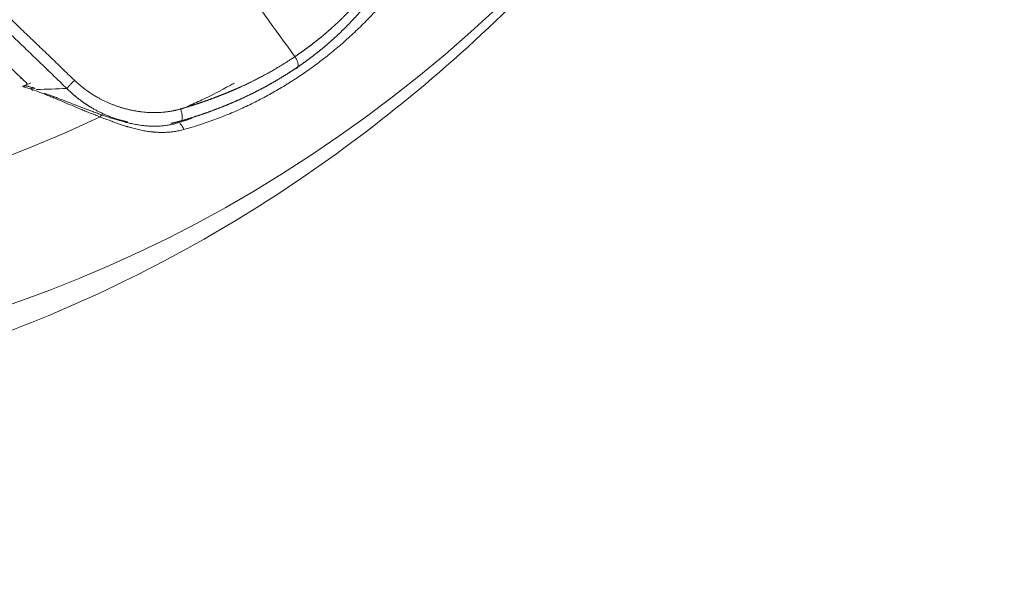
# Model space of a CAD drawing. Header units: millimetres. Extents: x 0 to 594, y 0 to 420.
# Tile 120 of 256: x 220.58 to 225.56, y 301.1 to 303.87. Entities that reach past the tile are written whole.
import ezdxf

# ---------------------------------------------------------------- set-up
doc = ezdxf.new("R2010")
doc.units = ezdxf.units.MM
doc.layers.add('1', color=7, linetype='Continuous', true_color=0xffffff)

msp = doc.modelspace()

# ---------------------------------------------------------------- linework, layer by layer
at = {"layer": '1', "color": 155, "linetype": 'Continuous', "lineweight": 18}
for p, q in [((220.5895, 303.5796), (220.587, 303.5749)), ((220.587, 303.5749), (220.5875, 303.5744))]:
    msp.add_line(p, q, dxfattribs=at)
at = {"layer": '1', "color": 155, "linetype": 'Continuous', "lineweight": 13}
for centre, major_axis, ratio, start_param, end_param in [((218.5069, 310.604), (0.0064, -8.51), 0.848592, 5.766237, 7.204867), ((218.5069, 310.604), (0.0059, -7.79), 0.848592, 5.767081, 6.667092), ((220.643, 303.4792), (0.0156, 0.0475), 0.714267, 6.239727, 6.919134), ((220.9852, 303.3458), (0.0166, 0.0472), 0.2708, 6.029976, 7.04965), ((221.3925, 303.3044), (-0.0146, 0.0478), 0.463657, 4.874603, 5.727442)]:
    msp.add_ellipse(centre, major_axis=major_axis, ratio=ratio, start_param=start_param, end_param=end_param, dxfattribs=at)
at = {"layer": '1', "color": 155, "linetype": 'Continuous', "lineweight": 18}
msp.add_ellipse((218.2687, 310.6038), major_axis=(-0.0057, 7.5807), ratio=0.848592, start_param=3.510945, end_param=3.517898, dxfattribs=at)
for points, knots in [([(214.2969, 303.0434), (214.3879, 302.9813), (214.691, 302.7849), (215.2283, 302.4981), (215.9152, 302.2165), (216.6221, 302.0126), (217.3415, 301.887), (218.0669, 301.8408), (218.7917, 301.8737), (219.5095, 301.9854), (220.2141, 302.1745), (220.8994, 302.4393), (221.5596, 302.7775), (222.189, 303.1862), (222.782, 303.662), (223.3334, 304.2009), (223.838, 304.7982), (224.2912, 305.4486), (224.6888, 306.1462), (225.027, 306.8847), (225.3027, 307.6574), (225.4664, 308.2783), (225.5399, 308.6385), (225.5569, 308.7282)], [0, 0, 0, 0, 0.022133, 0.072859, 0.123462, 0.173882, 0.224139, 0.274271, 0.324323, 0.374345, 0.424381, 0.474486, 0.524703, 0.575065, 0.62559, 0.676281, 0.727129, 0.778118, 0.829227, 0.880433, 0.931716, 0.983057, 1, 1, 1, 1]), ([(216.3588, 307.6421), (216.3831, 307.6188), (216.4322, 307.5717), (216.5067, 307.5001), (216.5829, 307.4269), (216.6609, 307.352), (216.7406, 307.2754), (216.8221, 307.1971), (216.9054, 307.1172), (216.9903, 307.0355), (217.077, 306.9522), (217.1655, 306.8672), (217.2557, 306.7806), (217.3477, 306.6922), (217.4414, 306.6022), (217.5368, 306.5105), (217.634, 306.4171), (217.7329, 306.3221), (217.8336, 306.2253), (217.936, 306.1269), (218.0401, 306.0268), (218.146, 305.925), (218.2537, 305.8216), (218.3631, 305.7164), (218.4729, 305.6108), (218.5821, 305.5059), (218.6894, 305.4028), (218.7948, 305.3014), (218.8985, 305.2019), (219.0003, 305.104), (219.1003, 305.008), (219.1985, 304.9137), (219.2948, 304.8212), (219.3893, 304.7304), (219.4821, 304.6414), (219.573, 304.5541), (219.662, 304.4686), (219.7493, 304.3849), (219.8347, 304.3029), (219.9183, 304.2227), (220.0001, 304.1443), (220.0801, 304.0676), (220.1583, 303.9927), (220.2346, 303.9195), (220.3091, 303.8481), (220.3818, 303.7785), (220.4527, 303.7106), (220.5217, 303.6445), (220.5671, 303.601), (220.5895, 303.5796)], [0, 0, 0, 0, 0.0172, 0.034813, 0.052838, 0.071276, 0.090126, 0.10939, 0.129065, 0.149154, 0.169655, 0.190569, 0.211895, 0.233634, 0.255786, 0.278351, 0.301328, 0.324717, 0.34852, 0.372735, 0.397363, 0.422403, 0.447856, 0.473722, 0.5, 0.525798, 0.551164, 0.576098, 0.6006, 0.624671, 0.648311, 0.671518, 0.694294, 0.716638, 0.738551, 0.760032, 0.781081, 0.801698, 0.821884, 0.841638, 0.860961, 0.879851, 0.89831, 0.916338, 0.933934, 0.951098, 0.96783, 0.984131, 1, 1, 1, 1]), ([(216.8497, 307.4598), (216.8582, 307.4516), (216.8758, 307.4349), (216.9024, 307.4095), (216.9294, 307.3837), (216.9566, 307.3578), (216.9837, 307.3318), (217.011, 307.3057), (217.0383, 307.2796), (217.0657, 307.2534), (217.0931, 307.2272), (217.1205, 307.2008), (217.1481, 307.1744), (217.1757, 307.1479), (217.2033, 307.1214), (217.231, 307.0948), (217.2588, 307.0681), (217.2867, 307.0413), (217.3145, 307.0145), (217.3425, 306.9876), (217.3705, 306.9606), (217.3986, 306.9336), (217.4267, 306.9065), (217.4549, 306.8793), (217.4831, 306.8521), (217.5115, 306.8247), (217.5398, 306.7973), (217.5683, 306.7699), (217.5967, 306.7424), (217.6253, 306.7148), (217.6539, 306.6871), (217.6826, 306.6593), (217.7113, 306.6315), (217.7401, 306.6037), (217.7689, 306.5757), (217.7978, 306.5477), (217.8268, 306.5196), (217.8558, 306.4914), (217.8849, 306.4632), (217.9141, 306.4349), (217.9433, 306.4065), (217.9726, 306.3781), (218.0019, 306.3496), (218.0313, 306.321), (218.0608, 306.2924), (218.0903, 306.2637), (218.1199, 306.2349), (218.1495, 306.206), (218.1792, 306.1771), (218.209, 306.1481), (218.2388, 306.1191), (218.2687, 306.0899), (218.2986, 306.0607), (218.3286, 306.0315), (218.3587, 306.0021), (218.3888, 305.9727), (218.419, 305.9433), (218.4493, 305.9137), (218.4796, 305.8841), (218.51, 305.8544), (218.5404, 305.8247), (218.5709, 305.7949), (218.6015, 305.765), (218.6321, 305.7351), (218.6628, 305.705), (218.6935, 305.675), (218.7362, 305.6332), (218.7908, 305.5797), (218.8574, 305.5146), (218.9239, 305.4495), (218.9904, 305.3844), (219.0569, 305.3193), (219.1235, 305.2542), (219.19, 305.1891), (219.2565, 305.124), (219.323, 305.0589), (219.3896, 304.9938), (219.4561, 304.9287), (219.5226, 304.8636), (219.5891, 304.7985), (219.6556, 304.7334), (219.7222, 304.6683), (219.7777, 304.614), (219.8222, 304.5704), (219.8558, 304.5377), (219.8892, 304.505), (219.9226, 304.4725), (219.9559, 304.44), (219.9891, 304.4076), (220.0223, 304.3753), (220.0554, 304.3431), (220.0884, 304.311), (220.1214, 304.279), (220.1543, 304.2471), (220.1871, 304.2152), (220.2198, 304.1835), (220.2525, 304.1518), (220.285, 304.1203), (220.3176, 304.0888), (220.35, 304.0574), (220.3824, 304.0262), (220.4147, 303.995), (220.4469, 303.9638), (220.479, 303.9328), (220.5111, 303.9019), (220.5431, 303.8711), (220.575, 303.8403), (220.6068, 303.8096), (220.6386, 303.7791), (220.6703, 303.7486), (220.7019, 303.7182), (220.7334, 303.6879), (220.7649, 303.6577), (220.7962, 303.6275), (220.8275, 303.5975), (220.8484, 303.5775), (220.8588, 303.5675)], [0, 0, 0, 0, 0.006343, 0.013024, 0.019721, 0.026434, 0.033163, 0.039909, 0.046671, 0.05345, 0.060245, 0.067056, 0.073884, 0.080728, 0.087588, 0.094465, 0.101358, 0.108268, 0.115194, 0.122137, 0.129095, 0.136071, 0.143062, 0.15007, 0.157095, 0.164135, 0.171193, 0.178266, 0.185356, 0.192463, 0.199586, 0.206725, 0.213881, 0.221053, 0.228242, 0.235447, 0.242668, 0.249906, 0.257161, 0.264431, 0.271719, 0.279022, 0.286343, 0.293679, 0.301032, 0.308402, 0.315788, 0.32319, 0.330609, 0.338045, 0.345496, 0.352965, 0.36045, 0.367951, 0.375469, 0.383003, 0.390554, 0.398121, 0.405705, 0.413305, 0.420922, 0.428555, 0.436205, 0.443871, 0.451553, 0.459253, 0.466968, 0.483627, 0.500285, 0.516943, 0.533601, 0.550259, 0.566917, 0.583574, 0.600232, 0.616889, 0.633546, 0.650202, 0.666859, 0.683516, 0.700172, 0.716828, 0.733484, 0.741892, 0.750279, 0.758646, 0.766992, 0.775318, 0.783622, 0.791906, 0.80017, 0.808412, 0.816634, 0.824835, 0.833016, 0.841176, 0.849314, 0.857433, 0.86553, 0.873607, 0.881663, 0.889698, 0.897712, 0.905706, 0.913678, 0.92163, 0.929561, 0.937471, 0.94536, 0.953229, 0.961076, 0.968903, 0.976708, 0.984493, 0.992257, 1, 1, 1, 1]), ([(221.9722, 303.6869), (221.9734, 303.6877), (221.9759, 303.6895), (221.9797, 303.692), (221.9835, 303.6946), (221.9872, 303.6972), (221.9908, 303.6997), (221.9945, 303.7023), (221.9981, 303.7049), (222.0017, 303.7074), (222.0053, 303.7099), (222.0089, 303.7125), (222.0124, 303.715), (222.0159, 303.7175), (222.0193, 303.72), (222.0228, 303.7225), (222.0262, 303.725), (222.0296, 303.7275), (222.0329, 303.73), (222.0363, 303.7324), (222.0396, 303.7349), (222.0428, 303.7373), (222.0461, 303.7398), (222.0493, 303.7422), (222.0525, 303.7447), (222.0557, 303.7471), (222.0589, 303.7495), (222.062, 303.7519), (222.0651, 303.7543), (222.0682, 303.7567), (222.0712, 303.759), (222.0743, 303.7614), (222.0773, 303.7638), (222.0802, 303.7661), (222.0832, 303.7685), (222.0861, 303.7708), (222.089, 303.7731), (222.0919, 303.7754), (222.0947, 303.7777), (222.0976, 303.78), (222.1004, 303.7823), (222.1032, 303.7846), (222.1059, 303.7868), (222.1087, 303.7891), (222.1114, 303.7913), (222.1141, 303.7936), (222.1167, 303.7958), (222.1194, 303.798), (222.122, 303.8002), (222.1246, 303.8024), (222.1271, 303.8046), (222.1297, 303.8067), (222.1322, 303.8089), (222.1347, 303.811), (222.1372, 303.8132), (222.1396, 303.8153), (222.1421, 303.8174), (222.1445, 303.8195), (222.1469, 303.8216), (222.1492, 303.8237), (222.1516, 303.8257), (222.1539, 303.8278), (222.1562, 303.8298), (222.1585, 303.8319), (222.1607, 303.8339), (222.163, 303.8359), (222.1652, 303.8379), (222.1674, 303.8399), (222.1696, 303.8419), (222.1717, 303.8438), (222.1738, 303.8458), (222.1759, 303.8477), (222.178, 303.8496), (222.1801, 303.8515), (222.1821, 303.8534), (222.1842, 303.8553), (222.1862, 303.8572), (222.1881, 303.8591), (222.1901, 303.8609), (222.192, 303.8627), (222.194, 303.8646), (222.1959, 303.8664), (222.1977, 303.8682), (222.1996, 303.8699), (222.2014, 303.8717), (222.2033, 303.8735), (222.2059, 303.876), (222.2093, 303.8794), (222.2136, 303.8836), (222.2179, 303.8878), (222.2222, 303.8921), (222.2265, 303.8965), (222.2309, 303.901), (222.2353, 303.9055), (222.2398, 303.9101), (222.2442, 303.9147), (222.2487, 303.9194), (222.2532, 303.9242), (222.2578, 303.9291), (222.2623, 303.934), (222.2669, 303.939), (222.2715, 303.944), (222.2762, 303.9492), (222.2808, 303.9544), (222.2855, 303.9596), (222.2902, 303.9649), (222.2949, 303.9704), (222.2996, 303.9758), (222.3043, 303.9814), (222.3091, 303.987), (222.3138, 303.9927), (222.3186, 303.9984), (222.3234, 304.0043), (222.3282, 304.0102), (222.3331, 304.0161), (222.3379, 304.0222), (222.3427, 304.0283), (222.3476, 304.0345), (222.3524, 304.0408), (222.3573, 304.0471), (222.3622, 304.0535), (222.367, 304.06), (222.3719, 304.0666), (222.3768, 304.0732), (222.3817, 304.0799), (222.3866, 304.0867), (222.3898, 304.0913), (222.3914, 304.0936)], [0, 0, 0, 0, 0.007499, 0.01496, 0.022382, 0.029766, 0.037111, 0.044418, 0.051686, 0.058915, 0.066106, 0.073258, 0.080372, 0.087448, 0.094484, 0.101483, 0.108442, 0.115363, 0.122246, 0.12909, 0.135896, 0.142663, 0.149391, 0.156082, 0.162733, 0.169346, 0.175921, 0.182457, 0.188954, 0.195413, 0.201834, 0.208216, 0.21456, 0.220865, 0.227131, 0.233359, 0.239549, 0.2457, 0.251813, 0.257887, 0.263923, 0.26992, 0.275879, 0.281799, 0.287681, 0.293524, 0.299329, 0.305095, 0.310823, 0.316513, 0.322164, 0.327776, 0.333351, 0.338886, 0.344383, 0.349842, 0.355262, 0.360644, 0.365988, 0.371293, 0.376559, 0.381787, 0.386977, 0.392128, 0.397241, 0.402315, 0.407351, 0.412348, 0.417307, 0.422228, 0.42711, 0.431953, 0.436759, 0.441525, 0.446254, 0.450944, 0.455595, 0.460208, 0.464783, 0.469319, 0.473817, 0.478276, 0.482697, 0.48708, 0.491424, 0.495729, 0.499997, 0.510071, 0.520269, 0.53059, 0.541034, 0.551601, 0.562291, 0.573105, 0.584043, 0.595104, 0.606289, 0.617598, 0.629031, 0.640589, 0.65227, 0.664076, 0.676006, 0.688061, 0.700241, 0.712545, 0.724974, 0.737529, 0.750208, 0.763013, 0.775944, 0.789, 0.802181, 0.815489, 0.828922, 0.842482, 0.856168, 0.86998, 0.883918, 0.897984, 0.912176, 0.926495, 0.940941, 0.955515, 0.970215, 0.985044, 1, 1, 1, 1]), ([(222.4842, 304.0398), (222.4669, 304.0178), (222.4491, 303.9962), (222.4129, 303.9538), (222.3944, 303.933), (222.3567, 303.8923), (222.3375, 303.8724), (222.2983, 303.8333), (222.2586, 303.7952), (222.197, 303.7404), (222.1335, 303.6882), (222.0682, 303.6385), (222.0234, 303.6071), (221.9894, 303.5842), (221.9722, 303.5729), (221.9549, 303.5618), (221.9462, 303.5564), (221.9433, 303.5545), (221.9375, 303.5509), (221.9114, 303.5347), (221.8615, 303.5052), (221.7899, 303.4666), (221.7171, 303.4309), (221.6678, 303.4092), (221.6179, 303.3884), (221.5928, 303.3785), (221.542, 303.3597), (221.5164, 303.3508), (221.4646, 303.3341), (221.4384, 303.3262), (221.412, 303.3188)], [0, 0, 0, 0, 0.0625, 0.0625, 0.125, 0.125, 0.1875, 0.1875, 0.25, 0.3125, 0.375, 0.4375, 0.5, 0.5, 0.53125, 0.546875, 0.546875, 0.554687, 0.554687, 0.5625, 0.625, 0.6875, 0.75, 0.8125, 0.8125, 0.875, 0.875, 0.9375, 0.9375, 1, 1, 1, 1]), ([(222.399, 304.0377), (222.3982, 304.0365), (222.3965, 304.0341), (222.394, 304.0306), (222.3915, 304.027), (222.3889, 304.0235), (222.3864, 304.02), (222.3838, 304.0164), (222.3812, 304.0129), (222.3786, 304.0094), (222.376, 304.0059), (222.3734, 304.0024), (222.3708, 303.9989), (222.3682, 303.9954), (222.3656, 303.992), (222.3629, 303.9885), (222.3602, 303.985), (222.3576, 303.9816), (222.3549, 303.9781), (222.3522, 303.9747), (222.3495, 303.9712), (222.3468, 303.9678), (222.344, 303.9644), (222.3413, 303.9609), (222.3386, 303.9575), (222.3358, 303.9541), (222.333, 303.9507), (222.3303, 303.9473), (222.3275, 303.9439), (222.3247, 303.9405), (222.3218, 303.9372), (222.319, 303.9338), (222.3162, 303.9304), (222.3133, 303.9271), (222.3105, 303.9237), (222.3076, 303.9204), (222.3047, 303.9171), (222.3019, 303.9137), (222.299, 303.9104), (222.296, 303.9071), (222.2931, 303.9038), (222.2902, 303.9005), (222.2873, 303.8972), (222.2843, 303.8939), (222.2813, 303.8906), (222.2784, 303.8873), (222.2754, 303.8841), (222.2724, 303.8808), (222.2694, 303.8776), (222.2664, 303.8743), (222.2633, 303.8711), (222.2603, 303.8678), (222.2573, 303.8646), (222.2542, 303.8614), (222.2511, 303.8582), (222.2481, 303.855), (222.245, 303.8518), (222.2419, 303.8486), (222.2388, 303.8454), (222.2356, 303.8422), (222.2325, 303.8391), (222.2294, 303.8359), (222.2262, 303.8327), (222.223, 303.8296), (222.2199, 303.8265), (222.2167, 303.8233), (222.2135, 303.8202), (222.2103, 303.8171), (222.2071, 303.814), (222.2038, 303.8108), (222.2006, 303.8078), (222.1974, 303.8047), (222.1941, 303.8016), (222.1908, 303.7985), (222.1876, 303.7954), (222.1843, 303.7924), (222.181, 303.7893), (222.1777, 303.7863), (222.1744, 303.7832), (222.171, 303.7802), (222.1677, 303.7772), (222.1643, 303.7741), (222.161, 303.7711), (222.1576, 303.7681), (222.1542, 303.7651), (222.1508, 303.7621), (222.1474, 303.7592), (222.144, 303.7562), (222.1406, 303.7532), (222.1372, 303.7503), (222.1337, 303.7473), (222.1303, 303.7444), (222.1268, 303.7414), (222.1233, 303.7385), (222.1199, 303.7356), (222.1164, 303.7327), (222.1129, 303.7298), (222.1094, 303.7269), (222.1058, 303.724), (222.1023, 303.7211), (222.0988, 303.7182), (222.0952, 303.7153), (222.0916, 303.7125), (222.0881, 303.7096), (222.0845, 303.7068), (222.0809, 303.7039), (222.0773, 303.7011), (222.0737, 303.6983), (222.07, 303.6955), (222.0664, 303.6927), (222.0628, 303.6899), (222.0591, 303.6871), (222.0554, 303.6843), (222.0518, 303.6815), (222.0481, 303.6787), (222.0444, 303.676), (222.0407, 303.6732), (222.037, 303.6705), (222.0333, 303.6677), (222.0295, 303.665), (222.0258, 303.6623), (222.022, 303.6596), (222.0183, 303.6569), (222.0145, 303.6542), (222.0107, 303.6515), (222.0069, 303.6488), (222.0031, 303.6461), (221.9993, 303.6435), (221.9955, 303.6408), (221.9917, 303.6382), (221.9878, 303.6355), (221.984, 303.6329), (221.9801, 303.6303), (221.9775, 303.6285), (221.9762, 303.6276)], [0, 0, 0, 0, 0.00763, 0.015259, 0.022886, 0.030511, 0.038134, 0.045755, 0.053375, 0.060993, 0.068609, 0.076224, 0.083837, 0.091448, 0.099058, 0.106666, 0.114272, 0.121877, 0.129481, 0.137083, 0.144683, 0.152282, 0.15988, 0.167476, 0.175071, 0.182665, 0.190257, 0.197848, 0.205438, 0.213026, 0.220613, 0.228199, 0.235784, 0.243368, 0.250951, 0.258532, 0.266112, 0.273692, 0.28127, 0.288847, 0.296423, 0.303999, 0.311573, 0.319147, 0.326719, 0.334291, 0.341862, 0.349432, 0.357001, 0.364569, 0.372137, 0.379704, 0.38727, 0.394836, 0.402401, 0.409965, 0.417529, 0.425092, 0.432654, 0.440216, 0.447778, 0.455339, 0.462899, 0.470459, 0.478019, 0.485578, 0.493137, 0.500696, 0.508254, 0.515812, 0.52337, 0.530927, 0.538484, 0.546041, 0.553598, 0.561155, 0.568711, 0.576268, 0.583824, 0.59138, 0.598937, 0.606493, 0.614049, 0.621606, 0.629162, 0.636718, 0.644275, 0.651832, 0.659389, 0.666946, 0.674503, 0.68206, 0.689618, 0.697176, 0.704734, 0.712293, 0.719852, 0.727412, 0.734971, 0.742531, 0.750092, 0.757653, 0.765215, 0.772777, 0.78034, 0.787903, 0.795467, 0.803031, 0.810596, 0.818162, 0.825728, 0.833296, 0.840863, 0.848432, 0.856001, 0.863572, 0.871143, 0.878715, 0.886287, 0.893861, 0.901436, 0.909011, 0.916588, 0.924165, 0.931744, 0.939323, 0.946904, 0.954485, 0.962068, 0.969652, 0.977237, 0.984824, 0.992411, 1, 1, 1, 1]), ([(221.3949, 303.4226), (221.3965, 303.4231), (221.3995, 303.424), (221.404, 303.4253), (221.4086, 303.4267), (221.413, 303.428), (221.4175, 303.4294), (221.422, 303.4307), (221.4264, 303.4321), (221.4308, 303.4334), (221.4351, 303.4348), (221.4395, 303.4361), (221.4438, 303.4375), (221.4481, 303.4389), (221.4524, 303.4402), (221.4566, 303.4416), (221.4608, 303.4429), (221.465, 303.4443), (221.4692, 303.4456), (221.4733, 303.447), (221.4775, 303.4484), (221.4816, 303.4497), (221.4857, 303.4511), (221.4897, 303.4524), (221.4937, 303.4538), (221.4978, 303.4552), (221.5017, 303.4565), (221.5057, 303.4579), (221.5096, 303.4592), (221.5135, 303.4606), (221.5174, 303.462), (221.5213, 303.4633), (221.5252, 303.4647), (221.529, 303.466), (221.5328, 303.4674), (221.5365, 303.4687), (221.5403, 303.4701), (221.544, 303.4714), (221.5477, 303.4728), (221.5514, 303.4741), (221.5551, 303.4755), (221.5587, 303.4768), (221.5623, 303.4782), (221.5659, 303.4795), (221.5695, 303.4809), (221.573, 303.4822), (221.5765, 303.4835), (221.58, 303.4849), (221.5835, 303.4862), (221.587, 303.4875), (221.5904, 303.4889), (221.5938, 303.4902), (221.5972, 303.4915), (221.6006, 303.4928), (221.6039, 303.4942), (221.6072, 303.4955), (221.6105, 303.4968), (221.6138, 303.4981), (221.6171, 303.4994), (221.6203, 303.5007), (221.6235, 303.502), (221.6267, 303.5033), (221.6299, 303.5046), (221.633, 303.5059), (221.6361, 303.5072), (221.6392, 303.5085), (221.6423, 303.5098), (221.6454, 303.5111), (221.6484, 303.5124), (221.6514, 303.5136), (221.6544, 303.5149), (221.6574, 303.5162), (221.6603, 303.5174), (221.6632, 303.5187), (221.6662, 303.52), (221.669, 303.5212), (221.6719, 303.5225), (221.6747, 303.5237), (221.6776, 303.525), (221.6804, 303.5262), (221.6831, 303.5274), (221.6859, 303.5287), (221.6886, 303.5299), (221.6914, 303.5311), (221.6941, 303.5323), (221.6967, 303.5336), (221.7056, 303.5376), (221.7207, 303.5446), (221.7418, 303.5547), (221.7628, 303.565), (221.7836, 303.5756), (221.8042, 303.5863), (221.8248, 303.5974), (221.8451, 303.6086), (221.8653, 303.6201), (221.8811, 303.6294), (221.8927, 303.6363), (221.9001, 303.6408), (221.9074, 303.6452), (221.9147, 303.6498), (221.922, 303.6543), (221.9293, 303.6589), (221.9365, 303.6635), (221.9437, 303.6681), (221.9508, 303.6727), (221.958, 303.6774), (221.9651, 303.6821), (221.9698, 303.6853), (221.9721, 303.6869)], [0, 0, 0, 0, 0.007207, 0.014382, 0.021525, 0.028637, 0.035716, 0.042763, 0.049779, 0.056763, 0.063714, 0.070634, 0.077523, 0.084379, 0.091203, 0.097996, 0.104757, 0.111486, 0.118184, 0.12485, 0.131484, 0.138086, 0.144657, 0.151196, 0.157704, 0.16418, 0.170624, 0.177037, 0.183418, 0.189768, 0.196086, 0.202372, 0.208627, 0.214851, 0.221043, 0.227204, 0.233333, 0.239431, 0.245497, 0.251532, 0.257536, 0.263508, 0.269449, 0.275358, 0.281236, 0.287083, 0.292898, 0.298683, 0.304435, 0.310157, 0.315847, 0.321506, 0.327134, 0.332731, 0.338296, 0.343831, 0.349334, 0.354806, 0.360246, 0.365656, 0.371034, 0.376382, 0.381698, 0.386983, 0.392237, 0.39746, 0.402652, 0.407813, 0.412943, 0.418041, 0.423109, 0.428146, 0.433152, 0.438126, 0.44307, 0.447983, 0.452865, 0.457716, 0.462536, 0.467325, 0.472084, 0.476811, 0.481508, 0.486173, 0.490808, 0.495412, 0.499985, 0.536762, 0.5736, 0.610501, 0.647466, 0.684498, 0.721599, 0.758769, 0.796011, 0.833328, 0.847222, 0.861115, 0.875007, 0.888897, 0.902787, 0.916676, 0.930565, 0.944453, 0.95834, 0.972227, 0.986114, 1, 1, 1, 1]), ([(221.9762, 303.6276), (221.9749, 303.6268), (221.9723, 303.625), (221.9684, 303.6224), (221.9645, 303.6198), (221.9606, 303.6173), (221.9567, 303.6147), (221.9527, 303.6121), (221.9488, 303.6096), (221.9448, 303.607), (221.9409, 303.6045), (221.9369, 303.6019), (221.9329, 303.5994), (221.9289, 303.5969), (221.9249, 303.5944), (221.9209, 303.5919), (221.9169, 303.5894), (221.9129, 303.5869), (221.9089, 303.5845), (221.9048, 303.582), (221.9008, 303.5796), (221.8967, 303.5771), (221.8927, 303.5747), (221.8886, 303.5723), (221.8845, 303.5699), (221.8805, 303.5675), (221.8764, 303.5651), (221.8723, 303.5627), (221.8682, 303.5603), (221.864, 303.5579), (221.8599, 303.5556), (221.8558, 303.5532), (221.8516, 303.5509), (221.8475, 303.5486), (221.8433, 303.5462), (221.8392, 303.5439), (221.835, 303.5416), (221.8308, 303.5393), (221.8266, 303.537), (221.8224, 303.5348), (221.8182, 303.5325), (221.814, 303.5302), (221.8098, 303.528), (221.8056, 303.5257), (221.8013, 303.5235), (221.7971, 303.5213), (221.7929, 303.5191), (221.7886, 303.5169), (221.7843, 303.5147), (221.7801, 303.5125), (221.7758, 303.5103), (221.7715, 303.5082), (221.7672, 303.506), (221.7629, 303.5039), (221.7586, 303.5017), (221.7543, 303.4996), (221.7499, 303.4975), (221.7456, 303.4954), (221.7413, 303.4933), (221.7369, 303.4912), (221.7326, 303.4891), (221.7282, 303.487), (221.7238, 303.4849), (221.7194, 303.4829), (221.7151, 303.4808), (221.7107, 303.4788), (221.7063, 303.4768), (221.7019, 303.4747), (221.6974, 303.4727), (221.693, 303.4707), (221.6886, 303.4687), (221.6842, 303.4668), (221.6797, 303.4648), (221.6753, 303.4628), (221.6708, 303.4609), (221.6663, 303.4589), (221.6619, 303.457), (221.6574, 303.4551), (221.6529, 303.4531), (221.6484, 303.4512), (221.6439, 303.4493), (221.6394, 303.4474), (221.6349, 303.4456), (221.6303, 303.4437), (221.6258, 303.4418), (221.6213, 303.44), (221.6167, 303.4381), (221.6122, 303.4363), (221.6076, 303.4345), (221.603, 303.4327), (221.5985, 303.4308), (221.5939, 303.4291), (221.5893, 303.4273), (221.5847, 303.4255), (221.5801, 303.4237), (221.5755, 303.422), (221.5709, 303.4202), (221.5663, 303.4185), (221.5616, 303.4167), (221.557, 303.415), (221.5524, 303.4133), (221.5477, 303.4116), (221.543, 303.4099), (221.5384, 303.4082), (221.5337, 303.4065), (221.529, 303.4049), (221.5244, 303.4032), (221.5197, 303.4015), (221.515, 303.3999), (221.5103, 303.3983), (221.5055, 303.3967), (221.5008, 303.395), (221.4961, 303.3934), (221.4914, 303.3918), (221.4866, 303.3903), (221.4819, 303.3887), (221.4771, 303.3871), (221.4724, 303.3856), (221.4676, 303.384), (221.4628, 303.3825), (221.4581, 303.3809), (221.4533, 303.3794), (221.4485, 303.3779), (221.4437, 303.3764), (221.4389, 303.3749), (221.4341, 303.3734), (221.4293, 303.372), (221.4244, 303.3705), (221.4196, 303.369), (221.4148, 303.3676), (221.4099, 303.3662), (221.4051, 303.3647), (221.4002, 303.3633), (221.397, 303.3624), (221.3954, 303.3619)], [0, 0, 0, 0, 0.007589, 0.015176, 0.022763, 0.030348, 0.037932, 0.045515, 0.053096, 0.060677, 0.068256, 0.075835, 0.083412, 0.090989, 0.098564, 0.106139, 0.113713, 0.121285, 0.128857, 0.136428, 0.143999, 0.151568, 0.159137, 0.166704, 0.174272, 0.181838, 0.189404, 0.196969, 0.204533, 0.212097, 0.21966, 0.227223, 0.234785, 0.242347, 0.249908, 0.257468, 0.265029, 0.272588, 0.280148, 0.287707, 0.295265, 0.302824, 0.310382, 0.31794, 0.325497, 0.333054, 0.340611, 0.348168, 0.355725, 0.363282, 0.370838, 0.378394, 0.385951, 0.393507, 0.401063, 0.40862, 0.416176, 0.423732, 0.431289, 0.438845, 0.446402, 0.453959, 0.461516, 0.469073, 0.47663, 0.484188, 0.491746, 0.499304, 0.506863, 0.514422, 0.521981, 0.529541, 0.537101, 0.544661, 0.552222, 0.559784, 0.567346, 0.574908, 0.582471, 0.590035, 0.597599, 0.605164, 0.61273, 0.620296, 0.627863, 0.635431, 0.642999, 0.650568, 0.658138, 0.665709, 0.673281, 0.680853, 0.688427, 0.696001, 0.703577, 0.711153, 0.71873, 0.726308, 0.733888, 0.741468, 0.749049, 0.756632, 0.764216, 0.771801, 0.779387, 0.786974, 0.794562, 0.802152, 0.809743, 0.817335, 0.824929, 0.832524, 0.84012, 0.847718, 0.855317, 0.862917, 0.870519, 0.878123, 0.885728, 0.893334, 0.900942, 0.908552, 0.916163, 0.923776, 0.931391, 0.939007, 0.946625, 0.954245, 0.961866, 0.969489, 0.977114, 0.984741, 0.99237, 1, 1, 1, 1]), ([(220.5964, 303.5361), (220.5976, 303.5366), (220.5989, 303.5371), (220.6014, 303.5379), (220.6041, 303.5385), (220.6068, 303.5389), (220.6086, 303.539), (220.6089, 303.539), (220.6097, 303.539), (220.6107, 303.5391), (220.6132, 303.539), (220.6168, 303.5388), (220.6197, 303.5383), (220.6215, 303.5379), (220.6219, 303.5378), (220.6226, 303.5377), (220.623, 303.5376), (220.6241, 303.5373), (220.6255, 303.5369), (220.6269, 303.5365), (220.6276, 303.5363)], [0, 0, 0, 0, 0.133436, 0.133436, 0.266871, 0.400307, 0.400307, 0.433666, 0.433666, 0.467025, 0.533743, 0.667178, 0.800614, 0.800614, 0.833973, 0.833973, 0.867332, 0.867332, 0.934049, 1, 1, 1, 1]), ([(220.9883, 303.3829), (220.9797, 303.3861), (220.9626, 303.3925), (220.9377, 303.4023), (220.9133, 303.4121), (220.8974, 303.4186), (220.8738, 303.4284), (220.8584, 303.4349), (220.8282, 303.4478), (220.8133, 303.4541), (220.7841, 303.4664), (220.7698, 303.4725), (220.7539, 303.479), (220.7521, 303.4798), (220.7486, 303.4812), (220.7468, 303.4819), (220.7416, 303.4841), (220.7311, 303.4884), (220.7208, 303.4925), (220.7004, 303.5005), (220.6871, 303.5056), (220.6609, 303.5153), (220.6481, 303.5198), (220.6354, 303.524)], [0, 0, 0, 0, 0.0625, 0.125, 0.1875, 0.25, 0.25, 0.375, 0.375, 0.5, 0.5, 0.625, 0.625, 0.640625, 0.640625, 0.65625, 0.65625, 0.6875, 0.75, 0.75, 0.875, 0.875, 1, 1, 1, 1]), ([(220.8588, 303.5675), (220.8594, 303.5669), (220.8607, 303.5657), (220.8626, 303.5639), (220.8646, 303.5621), (220.8665, 303.5603), (220.8684, 303.5586), (220.8704, 303.5568), (220.8723, 303.5551), (220.8743, 303.5533), (220.8762, 303.5516), (220.8782, 303.5499), (220.8802, 303.5482), (220.8821, 303.5465), (220.8841, 303.5448), (220.8861, 303.5432), (220.8881, 303.5415), (220.89, 303.5399), (220.892, 303.5382), (220.894, 303.5366), (220.896, 303.535), (220.898, 303.5334), (220.9, 303.5318), (220.902, 303.5302), (220.904, 303.5287), (220.906, 303.5271), (220.908, 303.5256), (220.91, 303.524), (220.9121, 303.5225), (220.9141, 303.521), (220.9161, 303.5195), (220.9181, 303.518), (220.9202, 303.5165), (220.9222, 303.515), (220.9242, 303.5136), (220.9263, 303.5121), (220.9283, 303.5107), (220.9304, 303.5092), (220.9324, 303.5078), (220.9345, 303.5064), (220.9366, 303.505), (220.9386, 303.5036), (220.9407, 303.5022), (220.9428, 303.5009), (220.9448, 303.4995), (220.9469, 303.4982), (220.949, 303.4968), (220.9511, 303.4955), (220.9532, 303.4942), (220.9552, 303.4929), (220.9573, 303.4916), (220.9594, 303.4903), (220.9615, 303.4891), (220.9636, 303.4878), (220.9657, 303.4866), (220.9678, 303.4853), (220.97, 303.4841), (220.9721, 303.4829), (220.9742, 303.4817), (220.9803, 303.4782), (220.9904, 303.4727), (221.0048, 303.4654), (221.0194, 303.4585), (221.0342, 303.452), (221.0492, 303.4458), (221.0644, 303.44), (221.0799, 303.4347), (221.0955, 303.4297), (221.1114, 303.4251), (221.1274, 303.4209), (221.1436, 303.4171), (221.1599, 303.4139), (221.1762, 303.4111), (221.1927, 303.4088), (221.2091, 303.4069), (221.2259, 303.4056), (221.243, 303.4047), (221.2603, 303.4044), (221.2775, 303.4046), (221.2946, 303.4054), (221.3084, 303.4065), (221.3187, 303.4076), (221.3258, 303.4084), (221.3328, 303.4094), (221.3399, 303.4104), (221.3469, 303.4116), (221.3524, 303.4126), (221.3566, 303.4134), (221.3595, 303.414), (221.3627, 303.4146), (221.366, 303.4154), (221.3695, 303.4162), (221.3733, 303.4171), (221.3772, 303.418), (221.3814, 303.4191), (221.3857, 303.4202), (221.3903, 303.4214), (221.3934, 303.4222), (221.3949, 303.4226)], [0, 0, 0, 0, 0.004504, 0.009001, 0.013489, 0.017969, 0.022441, 0.026906, 0.031362, 0.035811, 0.040252, 0.044686, 0.049111, 0.05353, 0.057941, 0.062345, 0.066741, 0.071131, 0.075513, 0.079888, 0.084256, 0.088618, 0.092972, 0.09732, 0.101661, 0.105995, 0.110323, 0.114645, 0.118959, 0.123268, 0.12757, 0.131866, 0.136156, 0.14044, 0.144718, 0.14899, 0.153256, 0.157516, 0.161771, 0.16602, 0.170263, 0.174501, 0.178733, 0.18296, 0.187182, 0.191399, 0.19561, 0.199816, 0.204018, 0.208214, 0.212405, 0.216592, 0.220774, 0.224951, 0.229124, 0.233292, 0.237456, 0.241616, 0.245771, 0.249922, 0.277345, 0.304816, 0.332352, 0.359971, 0.387689, 0.415523, 0.443489, 0.471603, 0.499882, 0.528457, 0.556999, 0.585529, 0.614071, 0.642645, 0.671278, 0.699993, 0.730182, 0.760245, 0.790214, 0.820124, 0.850011, 0.862526, 0.875031, 0.887529, 0.900023, 0.912517, 0.925013, 0.929899, 0.93517, 0.940828, 0.946871, 0.953301, 0.960118, 0.967321, 0.974911, 0.982887, 0.99125, 1, 1, 1, 1]), ([(221.4285, 303.4351), (221.4534, 303.4457), (221.5271, 303.4787), (221.5985, 303.5156), (221.6517, 303.5457), (221.6584, 303.5495), (221.665, 303.5534)], [0, 0, 0, 0, 0.305433, 0.912506, 0.912506, 1, 1, 1, 1]), ([(220.7064, 303.5016), (220.708, 303.5011), (220.7096, 303.5005), (220.7234, 303.4959), (220.7358, 303.4915), (220.7547, 303.4846), (220.7611, 303.4823), (220.7708, 303.4787), (220.774, 303.4775), (220.7805, 303.475), (220.7838, 303.4738), (220.8003, 303.4675), (220.8136, 303.4623), (220.8408, 303.4517), (220.8547, 303.4463), (220.8829, 303.4352), (220.8973, 303.4296), (220.9193, 303.4212), (220.9342, 303.4155), (220.957, 303.407), (220.9804, 303.3986), (220.9964, 303.3931), (221.0045, 303.3903)], [0, 0, 0, 0, 0.018577, 0.018577, 0.15878, 0.15878, 0.228882, 0.228882, 0.263933, 0.263933, 0.298984, 0.298984, 0.439187, 0.439187, 0.57939, 0.57939, 0.719593, 0.719593, 0.789695, 0.859797, 0.929898, 1, 1, 1, 1]), ([(221.412, 303.3188), (221.4038, 303.3165), (221.3872, 303.3125), (221.3621, 303.3081), (221.3365, 303.3053), (221.3105, 303.304), (221.2929, 303.3042), (221.2795, 303.3047), (221.2728, 303.3051), (221.2661, 303.3056), (221.2627, 303.3059), (221.2615, 303.306), (221.2593, 303.3062), (221.2491, 303.3071), (221.2298, 303.3094), (221.2027, 303.314), (221.1754, 303.3198), (221.1572, 303.3245), (221.1435, 303.3282), (221.1367, 303.3301), (221.1287, 303.3325), (221.1252, 303.3335), (221.1229, 303.3342), (221.1218, 303.3346), (221.1114, 303.3378), (221.0933, 303.3437), (221.0665, 303.353), (221.04, 303.3628), (221.0227, 303.3695), (221.0054, 303.3762), (220.9968, 303.3795), (220.9883, 303.3829)], [0, 0, 0, 0, 0.0625, 0.125, 0.1875, 0.25, 0.3125, 0.3125, 0.34375, 0.359375, 0.359375, 0.367188, 0.367188, 0.375, 0.4375, 0.5, 0.5625, 0.625, 0.625, 0.65625, 0.671875, 0.679688, 0.679688, 0.6875, 0.6875, 0.75, 0.8125, 0.875, 0.9375, 0.9375, 1, 1, 1, 1]), ([(221.0045, 303.3903), (221.0121, 303.3877), (221.0198, 303.3851), (221.0353, 303.38), (221.0509, 303.3749), (221.0746, 303.3675), (221.0907, 303.3628), (221.1029, 303.3595), (221.109, 303.3578), (221.1161, 303.356), (221.1192, 303.3552), (221.1213, 303.3547), (221.1223, 303.3544), (221.1316, 303.3521), (221.1398, 303.3502), (221.1561, 303.3468), (221.1724, 303.3436), (221.1967, 303.3399), (221.2209, 303.3372), (221.2369, 303.3362), (221.246, 303.3359), (221.247, 303.3358), (221.249, 303.3358), (221.252, 303.3357), (221.2589, 303.3355), (221.2649, 303.3355), (221.2767, 303.3357), (221.2922, 303.3363), (221.3151, 303.3385), (221.3376, 303.3419), (221.3597, 303.3465), (221.3742, 303.3505), (221.3814, 303.3527)], [0, 0, 0, 0, 0.0625, 0.0625, 0.125, 0.1875, 0.25, 0.25, 0.28125, 0.296875, 0.304688, 0.304688, 0.3125, 0.3125, 0.375, 0.375, 0.4375, 0.5, 0.5625, 0.625, 0.625, 0.632813, 0.632813, 0.640625, 0.65625, 0.6875, 0.6875, 0.75, 0.8125, 0.875, 0.9375, 1, 1, 1, 1]), ([(221.3954, 303.3619), (221.3946, 303.3617), (221.393, 303.3612), (221.3906, 303.3606), (221.3882, 303.3599), (221.3858, 303.3593), (221.3834, 303.3586), (221.381, 303.358), (221.3786, 303.3574), (221.3761, 303.3568), (221.3737, 303.3562), (221.3712, 303.3556), (221.3687, 303.355), (221.3662, 303.3545), (221.3637, 303.3539), (221.3612, 303.3534), (221.3587, 303.3528), (221.3562, 303.3523), (221.3536, 303.3518), (221.3511, 303.3513), (221.3485, 303.3509), (221.3467, 303.3505), (221.3457, 303.3503), (221.3455, 303.3503)], [0, 0, 0, 0, 0.048181, 0.096512, 0.144992, 0.193622, 0.242401, 0.291329, 0.340407, 0.389634, 0.43901, 0.488534, 0.538208, 0.588029, 0.638, 0.688118, 0.738384, 0.788799, 0.839361, 0.89007, 0.940926, 0.99193, 1, 1, 1, 1])]:
    msp.add_open_spline(points, degree=3, knots=knots, dxfattribs=at)
at = {"layer": '1', "color": 155, "linetype": 'Continuous', "lineweight": 13}
for points, knots in [([(220.8203, 303.526), (220.8106, 303.5353), (220.7912, 303.554), (220.7621, 303.5821), (220.7329, 303.6103), (220.7036, 303.6386), (220.6743, 303.6669), (220.6448, 303.6954), (220.6152, 303.7239), (220.5855, 303.7525), (220.5557, 303.7812), (220.5258, 303.81), (220.4957, 303.8389), (220.4656, 303.8679), (220.4354, 303.897), (220.4051, 303.9261), (220.3747, 303.9554), (220.3442, 303.9847), (220.3136, 304.0141), (220.2829, 304.0436), (220.2521, 304.0732), (220.2212, 304.1029), (220.1902, 304.1327), (220.159, 304.1625), (220.1278, 304.1925), (220.0965, 304.2225), (220.0651, 304.2526), (220.0336, 304.2828), (220.0019, 304.3131), (219.9702, 304.3435), (219.9384, 304.374), (219.9065, 304.4046), (219.8744, 304.4352), (219.8423, 304.466), (219.8101, 304.4968), (219.7777, 304.5277), (219.7398, 304.564), (219.6944, 304.6073), (219.6397, 304.6595), (219.5794, 304.7171), (219.5134, 304.7801), (219.4417, 304.8484), (219.3644, 304.9221), (219.2814, 305.0012), (219.1927, 305.0857), (219.0984, 305.1755), (218.9985, 305.2706), (218.8928, 305.3712), (218.7815, 305.4771), (218.6744, 305.5789), (218.5739, 305.6744), (218.4823, 305.7615), (218.392, 305.8473), (218.303, 305.9318), (218.2154, 306.0151), (218.129, 306.0972), (218.044, 306.178), (217.9602, 306.2575), (217.8778, 306.3357), (217.7967, 306.4127), (217.7169, 306.4885), (217.6384, 306.563), (217.5612, 306.6362), (217.4853, 306.7082), (217.4107, 306.7789), (217.3374, 306.8484), (217.2654, 306.9166), (217.1948, 306.9835), (217.1254, 307.0492), (217.0574, 307.1136), (216.9907, 307.1768), (216.9252, 307.2387), (216.8611, 307.2993), (216.7983, 307.3587), (216.7368, 307.4169), (216.6905, 307.4606), (216.6648, 307.4849), (216.659, 307.4903)], [0, 0, 0, 0, 0.00701, 0.014044, 0.021102, 0.028182, 0.035286, 0.042414, 0.049565, 0.056739, 0.063937, 0.071158, 0.078403, 0.085671, 0.092963, 0.100278, 0.107616, 0.114978, 0.122363, 0.129772, 0.137204, 0.14466, 0.152139, 0.159641, 0.167167, 0.174716, 0.182289, 0.189885, 0.197505, 0.205148, 0.212815, 0.220505, 0.228218, 0.235955, 0.243716, 0.251499, 0.259307, 0.271106, 0.284263, 0.298777, 0.31465, 0.331881, 0.35047, 0.370416, 0.391721, 0.414383, 0.438404, 0.463782, 0.490519, 0.518613, 0.54092, 0.56291, 0.584585, 0.605943, 0.626986, 0.647713, 0.668124, 0.688219, 0.707998, 0.727461, 0.746608, 0.765439, 0.783954, 0.802153, 0.820036, 0.837604, 0.854855, 0.87179, 0.88841, 0.904713, 0.920701, 0.936373, 0.951728, 0.966768, 0.981492, 0.995899, 1, 1, 1, 1]), ([(221.1272, 303.3568), (221.1265, 303.357), (221.1247, 303.3574), (221.1219, 303.358), (221.1188, 303.3588), (221.1157, 303.3595), (221.1125, 303.3603), (221.1094, 303.3611), (221.1062, 303.362), (221.1031, 303.3628), (221.0999, 303.3636), (221.0968, 303.3645), (221.0936, 303.3654), (221.0887, 303.3668), (221.082, 303.3688), (221.0736, 303.3715), (221.0652, 303.3742), (221.0569, 303.3771), (221.0486, 303.3801), (221.0404, 303.3833), (221.0322, 303.3865), (221.024, 303.3898), (221.0159, 303.3933), (221.0079, 303.3969), (220.9999, 303.4005), (220.992, 303.4043), (220.9841, 303.4082), (220.9763, 303.4121), (220.9685, 303.4162), (220.9609, 303.4204), (220.9532, 303.4247), (220.947, 303.4282), (220.9422, 303.4311), (220.9387, 303.4332), (220.9352, 303.4353), (220.9316, 303.4375), (220.9281, 303.4397), (220.9245, 303.442), (220.921, 303.4443), (220.9174, 303.4467), (220.9138, 303.449), (220.9102, 303.4515), (220.9066, 303.4539), (220.903, 303.4565), (220.8994, 303.459), (220.8958, 303.4616), (220.8922, 303.4642), (220.8886, 303.4669), (220.885, 303.4697), (220.8813, 303.4724), (220.8777, 303.4752), (220.8741, 303.4781), (220.8705, 303.481), (220.8669, 303.4839), (220.8632, 303.4869), (220.8596, 303.4899), (220.856, 303.493), (220.8524, 303.4961), (220.8488, 303.4993), (220.8452, 303.5024), (220.8416, 303.5057), (220.838, 303.509), (220.8345, 303.5123), (220.8309, 303.5157), (220.8273, 303.5191), (220.8238, 303.5225), (220.8214, 303.5248), (220.8203, 303.526)], [0, 0, 0, 0, 0.006247, 0.015401, 0.024571, 0.033756, 0.042957, 0.052174, 0.061406, 0.070653, 0.079915, 0.089192, 0.098483, 0.10779, 0.132773, 0.157746, 0.182708, 0.207654, 0.232583, 0.257493, 0.28238, 0.307241, 0.332075, 0.35688, 0.381651, 0.406388, 0.431087, 0.455747, 0.480365, 0.504939, 0.529466, 0.553944, 0.565357, 0.576855, 0.588438, 0.600105, 0.611857, 0.623691, 0.635609, 0.647608, 0.659689, 0.671851, 0.684093, 0.696415, 0.708816, 0.721294, 0.733851, 0.746484, 0.759193, 0.771977, 0.784835, 0.797768, 0.810773, 0.82385, 0.836998, 0.850217, 0.863505, 0.876861, 0.890286, 0.903776, 0.917333, 0.930955, 0.94464, 0.958388, 0.972198, 0.986069, 1, 1, 1, 1])]:
    msp.add_open_spline(points, degree=3, knots=knots, dxfattribs=at)
at = {"layer": '1', "color": 155, "linetype": 'Continuous', "lineweight": 18}
for points, degree in [([(221.6683, 304.1071), (221.7696, 303.9671), (221.8709, 303.827), (221.9722, 303.6869)], 3), ([(220.6354, 303.524), (220.6222, 303.5284), (220.6092, 303.5324), (220.5964, 303.5361)], 3), ([(220.6585, 303.5267), (220.619, 303.5387)], 1), ([(220.6389, 303.5252), (220.6488, 303.5157)], 1), ([(221.3814, 303.3527), (221.4055, 303.36), (221.4293, 303.3677), (221.4529, 303.3759)], 3)]:
    msp.add_open_spline(points, degree=degree, dxfattribs=at)
msp.add_rational_spline([(221.9722, 303.6869), (222.015, 303.6277), (221.9762, 303.6276)], [1, 0.563967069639, 1], degree=2, dxfattribs=at)
at = {"layer": '1', "color": 155, "linetype": 'Continuous', "lineweight": 13}
for points in [[(220.5895, 303.5796), (220.5997, 303.5699), (220.6098, 303.5602), (220.62, 303.5505)], [(220.6674, 303.5209), (220.7184, 303.5226), (220.7693, 303.5243), (220.8203, 303.526)]]:
    msp.add_open_spline(points, degree=3, dxfattribs=at)
for points, weights in [([(220.8588, 303.5675), (220.8317, 303.5401), (220.8203, 303.526)], [1, 0.783253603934, 1]), ([(221.3949, 303.4226), (221.4175, 303.3573), (221.3954, 303.3619)], [1, 0.580261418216, 1])]:
    msp.add_rational_spline(points, weights, degree=2, dxfattribs=at)

doc.saveas('drawing.dxf')
